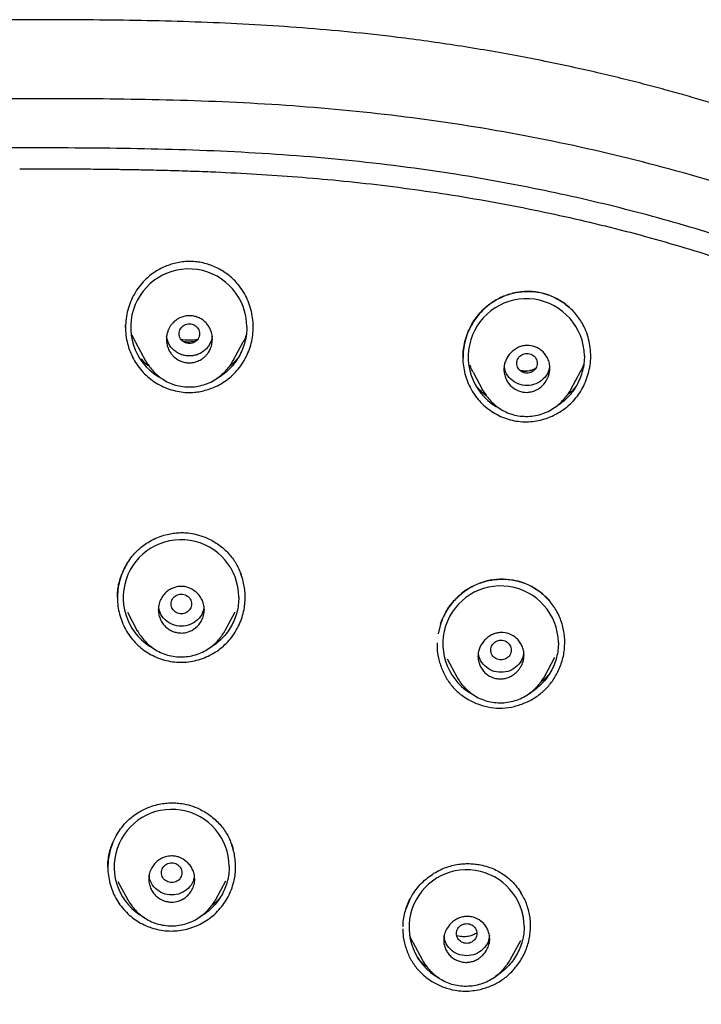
# Model space of a CAD drawing. Header units: millimetres. Extents: x 8 to 1894, y 12 to 2738.
# Tile 93 of 156: x 697 to 724, y 1883 to 1921. Entities that reach past the tile are written whole.
import ezdxf

# ---------------------------------------------------------------- set-up
doc = ezdxf.new("R2010")
doc.units = ezdxf.units.MM

msp = doc.modelspace()

# ---------------------------------------------------------------- linework, layer by layer
at = {"color": 7, "linetype": 'Continuous', "lineweight": 30}
for p, q in [((701.246, 1909.077), (701.242, 1909.174)), ((701.247, 1909.176), (701.25, 1909.083)), ((701.641, 1908.503), (702.027, 1907.78)), ((705.463, 1907.789), (705.851, 1908.518)), ((714.844, 1907.334), (715.226, 1906.618)), ((718.664, 1906.649), (719.056, 1907.386)), ((715.23, 1906.62), (715.226, 1906.628)), ((700.931, 1898.519), (700.931, 1898.654)), ((701.325, 1897.942), (701.709, 1897.221)), ((705.15, 1897.233), (705.539, 1897.961)), ((713.567, 1897.481), (713.477, 1897.107)), ((713.827, 1896.128), (714.207, 1895.415)), ((717.651, 1895.452), (718.044, 1896.19)), ((700.557, 1887.975), (700.561, 1888.185)), ((700.948, 1887.424), (701.332, 1886.704)), ((704.778, 1886.718), (705.166, 1887.446)), ((712.352, 1886.685), (712.217, 1886.335)), ((712.483, 1885.049), (712.863, 1884.337)), ((716.312, 1884.377), (716.706, 1885.117)), ((712.746, 1884.347), (712.681, 1884.419))]:
    msp.add_line(p, q, dxfattribs=at)
for centre, radius, start, end in [((703.721, 1909.094), 2.273, 0.3391, 243.4968), ((716.926, 1907.929), 2.273, 1.1175, 243.9598), ((703.745, 1910.57), 1.975, 260.3126, 279.7278), ((716.949, 1909.364), 1.975, 261.6052, 274.5151), ((703.418, 1898.519), 2.262, 0.3811, 242.3916), ((715.922, 1896.711), 2.262, 1.2729, 242.7834), ((703.054, 1887.988), 2.251, 0.3752, 241.6722), ((714.59, 1885.623), 2.253, 1.2597, 241.6579)]:
    msp.add_arc(centre, radius, start, end, dxfattribs=at)
for points, knots in [([(740.711, 1908.856), (740.664, 1908.903), (740.578, 1908.988), (740.461, 1909.103), (740.364, 1909.197), (740.278, 1909.279), (740.193, 1909.36), (740.064, 1909.48), (739.888, 1909.643), (739.645, 1909.862), (739.37, 1910.103), (739.059, 1910.368), (738.682, 1910.678), (738.23, 1911.035), (737.695, 1911.439), (737.112, 1911.859), (736.504, 1912.274), (735.875, 1912.684), (735.227, 1913.086), (734.537, 1913.494), (733.809, 1913.902), (733.064, 1914.3), (732.325, 1914.674), (731.614, 1915.018), (730.932, 1915.334), (730.279, 1915.624), (729.657, 1915.889), (729.072, 1916.13), (728.525, 1916.347), (728.018, 1916.543), (727.552, 1916.717), (727.127, 1916.873), (726.74, 1917.01), (726.31, 1917.16), (725.81, 1917.33), (725.208, 1917.528), (724.559, 1917.733), (723.86, 1917.946), (723.117, 1918.162), (722.33, 1918.382), (721.5, 1918.603), (720.621, 1918.825), (719.686, 1919.048), (718.695, 1919.27), (717.647, 1919.49), (716.548, 1919.704), (715.407, 1919.909), (714.24, 1920.099), (713.062, 1920.271), (711.659, 1920.455), (710.029, 1920.636), (708.17, 1920.798), (706.307, 1920.922), (704.439, 1921.01), (702.568, 1921.067), (700.695, 1921.099), (698.82, 1921.112), (696.997, 1921.114), (695.228, 1921.111), (693.511, 1921.098), (691.793, 1921.07), (690.076, 1921.02), (688.378, 1920.946), (686.706, 1920.845), (685.065, 1920.717), (683.444, 1920.557), (681.835, 1920.366), (680.237, 1920.142), (678.653, 1919.885), (677.093, 1919.598), (675.558, 1919.282), (674.05, 1918.939), (672.567, 1918.568), (671.238, 1918.205), (670.067, 1917.861), (669.059, 1917.546), (668.093, 1917.227), (667.171, 1916.905), (666.292, 1916.581), (665.541, 1916.29), (664.91, 1916.035), (664.389, 1915.818), (663.888, 1915.602), (663.406, 1915.388), (662.938, 1915.175), (662.471, 1914.955), (661.97, 1914.713), (661.426, 1914.44), (660.836, 1914.133), (660.218, 1913.799), (659.576, 1913.435), (658.909, 1913.039), (658.221, 1912.609), (657.513, 1912.143), (656.874, 1911.697), (656.322, 1911.291), (655.871, 1910.946), (655.457, 1910.617), (655.079, 1910.304), (654.771, 1910.04), (654.525, 1909.822), (654.332, 1909.649), (654.147, 1909.478), (653.954, 1909.297), (653.738, 1909.089), (653.585, 1908.938), (653.503, 1908.857)], [0, 0, 0, 0, 0.002176, 0.003954, 0.005337, 0.00658, 0.007851, 0.009151, 0.012326, 0.015658, 0.019829, 0.024252, 0.028962, 0.03572, 0.042994, 0.050783, 0.059085, 0.066931, 0.075186, 0.083851, 0.092924, 0.10227, 0.111246, 0.119772, 0.127847, 0.135605, 0.142896, 0.14972, 0.156077, 0.161967, 0.167296, 0.172176, 0.176605, 0.180584, 0.18688, 0.1937, 0.201044, 0.208912, 0.217303, 0.226054, 0.235312, 0.245074, 0.255341, 0.266339, 0.277864, 0.289915, 0.30249, 0.315284, 0.328087, 0.3409, 0.360938, 0.380995, 0.401072, 0.421169, 0.441288, 0.461424, 0.481585, 0.501766, 0.520198, 0.538651, 0.557127, 0.575629, 0.594045, 0.611937, 0.629638, 0.647146, 0.664459, 0.681924, 0.699188, 0.716252, 0.733115, 0.74977, 0.766225, 0.782479, 0.794285, 0.805669, 0.816626, 0.827157, 0.837262, 0.84694, 0.853218, 0.859303, 0.865194, 0.870891, 0.876396, 0.881851, 0.88761, 0.894402, 0.901591, 0.909179, 0.917164, 0.925547, 0.934329, 0.943511, 0.953081, 0.959651, 0.965808, 0.97155, 0.976874, 0.981785, 0.984778, 0.987593, 0.990231, 0.992987, 0.996243, 1, 1, 1, 1]), ([(746.132, 1815.757), (746.593, 1816.986), (747.512, 1819.43), (748.495, 1823.2), (749.27, 1826.981), (749.853, 1830.774), (750.34, 1834.96), (750.695, 1839.539), (750.905, 1844.504), (751, 1850.051), (750.99, 1856.181), (750.978, 1862.911), (750.875, 1869.659), (750.555, 1876.437), (750.011, 1882.093), (749.341, 1886.616), (748.676, 1890.014), (747.796, 1893.398), (746.641, 1896.743), (745.224, 1899.819), (743.546, 1902.583), (741.653, 1904.998), (739.443, 1907.143), (737.004, 1908.998), (734.422, 1910.596), (731.301, 1912.198), (727.614, 1913.72), (723.365, 1915.089), (719.049, 1916.171), (714.683, 1916.999), (710.282, 1917.567), (705.871, 1917.891), (701.478, 1918.018), (697.107, 1918.029), (692.736, 1918.017), (688.344, 1917.889), (683.933, 1917.567), (679.531, 1917), (675.166, 1916.172), (670.85, 1915.09), (666.6, 1913.72), (662.914, 1912.199), (659.793, 1910.597), (657.21, 1908.999), (654.772, 1907.144), (652.562, 1904.999), (650.668, 1902.583), (648.991, 1899.82), (647.573, 1896.743), (646.418, 1893.398), (645.539, 1890.015), (644.873, 1886.617), (644.203, 1882.094), (643.659, 1876.438), (643.34, 1869.66), (643.237, 1862.911), (643.225, 1856.181), (643.214, 1849.6), (643.338, 1843.147), (643.685, 1836.823), (644.263, 1831.363), (644.982, 1826.779), (645.752, 1823.066), (646.726, 1819.364), (647.629, 1816.964), (648.083, 1815.757)], [0, 0, 0, 0, 0.01422, 0.028301, 0.042283, 0.056188, 0.070046, 0.088148, 0.106186, 0.124159, 0.148558, 0.172923, 0.197399, 0.221993, 0.24671, 0.259145, 0.27167, 0.284302, 0.297067, 0.309991, 0.320883, 0.3319, 0.342924, 0.353811, 0.364567, 0.375221, 0.391058, 0.40678, 0.422432, 0.438055, 0.453668, 0.469227, 0.484683, 0.500001, 0.515318, 0.530774, 0.546334, 0.561944, 0.577571, 0.59322, 0.608942, 0.624779, 0.635434, 0.646191, 0.657076, 0.668103, 0.679114, 0.690014, 0.702933, 0.7157, 0.728331, 0.740856, 0.753291, 0.778008, 0.802602, 0.827078, 0.851444, 0.875842, 0.898728, 0.921719, 0.944802, 0.958463, 0.9722, 0.986034, 1, 1, 1, 1]), ([(744.739, 1815.879), (745.115, 1816.867), (745.867, 1818.84), (746.729, 1821.881), (747.443, 1824.951), (748.014, 1828.045), (748.474, 1831.154), (748.907, 1834.867), (749.256, 1839.185), (749.479, 1844.107), (749.58, 1849.251), (749.585, 1854.616), (749.57, 1860.206), (749.512, 1865.798), (749.34, 1871.395), (748.985, 1876.991), (748.481, 1881.644), (747.916, 1885.349), (747.389, 1888.116), (746.731, 1890.86), (745.916, 1893.569), (744.909, 1896.22), (743.78, 1898.572), (742.562, 1900.615), (741.314, 1902.363), (739.899, 1903.989), (738.155, 1905.637), (736.053, 1907.245), (733.602, 1908.777), (730.864, 1910.199), (727.851, 1911.495), (724.575, 1912.652), (721.236, 1913.618), (717.85, 1914.414), (714.145, 1915.105), (710.119, 1915.633), (705.784, 1915.961), (701.445, 1916.093), (697.108, 1916.106), (692.771, 1916.091), (688.43, 1915.958), (684.095, 1915.634), (680.069, 1915.105), (676.364, 1914.415), (672.979, 1913.618), (669.64, 1912.651), (666.364, 1911.494), (663.349, 1910.2), (660.612, 1908.777), (658.162, 1907.245), (656.061, 1905.636), (654.316, 1903.989), (652.903, 1902.362), (651.652, 1900.616), (650.437, 1898.572), (649.307, 1896.22), (648.299, 1893.569), (647.485, 1890.86), (646.827, 1888.116), (646.299, 1885.35), (645.734, 1881.644), (645.231, 1876.992), (644.876, 1871.395), (644.703, 1865.798), (644.645, 1860.206), (644.63, 1854.617), (644.636, 1849.326), (644.73, 1844.331), (644.934, 1839.633), (645.293, 1834.941), (645.773, 1830.841), (646.323, 1827.337), (646.885, 1824.423), (647.579, 1821.533), (648.408, 1818.67), (649.119, 1816.81), (649.475, 1815.879)], [0, 0, 0, 0, 0.011709, 0.0234, 0.035079, 0.046745, 0.058401, 0.070053, 0.08835, 0.106637, 0.124908, 0.145647, 0.166375, 0.187119, 0.207887, 0.228673, 0.249479, 0.259892, 0.270315, 0.28075, 0.291198, 0.301658, 0.31213, 0.319994, 0.327864, 0.335737, 0.343609, 0.354092, 0.364563, 0.37502, 0.38755, 0.400066, 0.41258, 0.425091, 0.437599, 0.45323, 0.468841, 0.484431, 0.499999, 0.515569, 0.531166, 0.546782, 0.562408, 0.574915, 0.587424, 0.599934, 0.612454, 0.624987, 0.635443, 0.645912, 0.656393, 0.664263, 0.672136, 0.680006, 0.687871, 0.698343, 0.708803, 0.71925, 0.729685, 0.740108, 0.750521, 0.771326, 0.792113, 0.81288, 0.833624, 0.854353, 0.875091, 0.892532, 0.909986, 0.927451, 0.944927, 0.955919, 0.966921, 0.977933, 0.988958, 1, 1, 1, 1]), ([(697.107, 1915.286), (697.335, 1915.286), (697.774, 1915.286), (698.404, 1915.285), (698.98, 1915.282), (699.503, 1915.279), (699.971, 1915.275), (700.361, 1915.271), (700.68, 1915.267), (700.939, 1915.264), (701.183, 1915.26), (701.422, 1915.256), (701.662, 1915.252), (702.116, 1915.243), (702.789, 1915.228), (703.679, 1915.202), (704.81, 1915.16), (706.175, 1915.094), (707.772, 1914.988), (709.405, 1914.849), (711.072, 1914.671), (712.773, 1914.451), (714.467, 1914.192), (716.154, 1913.894), (717.804, 1913.562), (719.415, 1913.199), (720.987, 1912.806), (722.548, 1912.375), (724.099, 1911.906), (725.637, 1911.395), (727.079, 1910.87), (728.423, 1910.336), (729.67, 1909.799), (730.899, 1909.225), (732.022, 1908.658), (733.041, 1908.103), (733.958, 1907.568), (734.858, 1907.004), (735.742, 1906.407), (736.608, 1905.775), (737.454, 1905.105), (738.271, 1904.401), (739.052, 1903.661), (739.79, 1902.893), (740.488, 1902.098), (741.144, 1901.28), (741.764, 1900.434), (742.35, 1899.558), (742.902, 1898.651), (743.42, 1897.717), (743.901, 1896.766), (744.347, 1895.801), (744.758, 1894.829), (745.135, 1893.851), (745.482, 1892.87), (745.803, 1891.879), (746.143, 1890.729), (746.413, 1889.739), (746.567, 1889.079), (746.606, 1888.91)], [0, 0, 0, 0, 0.01105, 0.021227, 0.030531, 0.038963, 0.046522, 0.053211, 0.057855, 0.061963, 0.065792, 0.069649, 0.073533, 0.077446, 0.091647, 0.106113, 0.120593, 0.146443, 0.172292, 0.198141, 0.225835, 0.253527, 0.281218, 0.308908, 0.336598, 0.362819, 0.389036, 0.415239, 0.441469, 0.467738, 0.494009, 0.516072, 0.538122, 0.560147, 0.582173, 0.599482, 0.61679, 0.634093, 0.651394, 0.669018, 0.68667, 0.704361, 0.722003, 0.739606, 0.756885, 0.774162, 0.791444, 0.808748, 0.826402, 0.844102, 0.861751, 0.879361, 0.896963, 0.914249, 0.931541, 0.948841, 0.966149, 0.991346, 1, 1, 1, 1]), ([(706.234, 1908.864), (706.24, 1908.976), (706.252, 1909.201), (706.214, 1909.539), (706.136, 1909.869), (706.017, 1910.187), (705.859, 1910.486), (705.679, 1910.738), (705.489, 1910.945), (705.3, 1911.112), (705.094, 1911.26), (704.874, 1911.388), (704.643, 1911.493), (704.403, 1911.574), (704.156, 1911.631), (703.906, 1911.661), (703.654, 1911.663), (703.403, 1911.638), (703.155, 1911.588), (702.913, 1911.513), (702.68, 1911.414), (702.457, 1911.293), (702.249, 1911.151), (702.034, 1910.969), (701.825, 1910.741), (701.63, 1910.464), (701.471, 1910.163), (701.353, 1909.844), (701.271, 1909.514), (701.255, 1909.288), (701.247, 1909.176)], [0, 0, 0, 0, 0.041683, 0.083498, 0.125374, 0.167206, 0.208893, 0.250385, 0.281498, 0.312716, 0.344015, 0.375349, 0.406667, 0.437917, 0.469068, 0.500113, 0.531133, 0.562218, 0.593375, 0.624585, 0.655813, 0.68702, 0.718175, 0.749265, 0.790791, 0.832559, 0.874489, 0.916454, 0.958321, 1, 1, 1, 1]), ([(714.504, 1908.444), (714.531, 1908.552), (714.586, 1908.766), (714.716, 1909.065), (714.871, 1909.337), (715.051, 1909.58), (715.248, 1909.792), (715.459, 1909.974), (715.68, 1910.125), (715.905, 1910.246), (716.131, 1910.34), (716.354, 1910.409), (716.57, 1910.456), (716.811, 1910.487), (717.069, 1910.494), (717.341, 1910.47), (717.593, 1910.418), (717.855, 1910.334), (718.124, 1910.21), (718.387, 1910.049), (718.539, 1909.92), (718.612, 1909.859)], [0, 0, 0, 0, 0.063798, 0.125409, 0.184819, 0.241992, 0.296918, 0.349626, 0.400191, 0.448643, 0.494974, 0.539182, 0.581258, 0.621195, 0.677084, 0.72823, 0.776388, 0.82368, 0.885222, 0.945121, 1, 1, 1, 1]), ([(719.325, 1907.188), (719.356, 1907.298), (719.416, 1907.518), (719.45, 1907.859), (719.442, 1908.201), (719.39, 1908.539), (719.295, 1908.866), (719.169, 1909.153), (719.024, 1909.396), (718.87, 1909.6), (718.697, 1909.787), (718.505, 1909.955), (718.298, 1910.103), (718.077, 1910.23), (717.843, 1910.334), (717.6, 1910.413), (717.351, 1910.464), (717.097, 1910.489), (716.842, 1910.486), (716.588, 1910.457), (716.339, 1910.403), (716.096, 1910.325), (715.862, 1910.222), (715.639, 1910.097), (715.431, 1909.948), (715.239, 1909.779), (715.065, 1909.591), (714.892, 1909.363), (714.732, 1909.093), (714.592, 1908.778), (714.535, 1908.556), (714.507, 1908.445)], [0, 0, 0, 0, 0.041793, 0.083549, 0.125301, 0.16704, 0.208747, 0.250432, 0.281666, 0.312854, 0.344032, 0.375216, 0.406405, 0.437598, 0.468797, 0.500023, 0.531213, 0.56234, 0.593463, 0.624604, 0.655769, 0.686949, 0.718135, 0.749327, 0.780517, 0.811728, 0.842995, 0.874323, 0.916162, 0.958061, 1, 1, 1, 1]), ([(704.645, 1908.622), (704.644, 1908.583), (704.641, 1908.507), (704.62, 1908.4), (704.591, 1908.303), (704.545, 1908.192), (704.479, 1908.08), (704.405, 1907.992), (704.351, 1907.939), (704.315, 1907.907), (704.278, 1907.878), (704.203, 1907.825), (704.084, 1907.761), (703.916, 1907.709), (703.744, 1907.691), (703.572, 1907.708), (703.403, 1907.76), (703.242, 1907.845), (703.13, 1907.939), (703.058, 1908.02), (703.013, 1908.078), (702.97, 1908.145), (702.915, 1908.251), (702.873, 1908.373), (702.85, 1908.507), (702.843, 1908.61), (702.848, 1908.703), (702.859, 1908.78), (702.875, 1908.851), (702.893, 1908.912), (702.915, 1908.97), (702.939, 1909.024), (702.967, 1909.079), (702.998, 1909.13), (703.032, 1909.179), (703.067, 1909.223), (703.114, 1909.275), (703.173, 1909.33), (703.271, 1909.404), (703.404, 1909.476), (703.573, 1909.528), (703.745, 1909.547), (703.918, 1909.529), (704.087, 1909.478), (704.248, 1909.392), (704.361, 1909.298), (704.434, 1909.216), (704.48, 1909.156), (704.523, 1909.087), (704.577, 1908.982), (704.618, 1908.861), (704.642, 1908.729), (704.644, 1908.658), (704.645, 1908.622)], [0, 0, 0, 0, 0.020527, 0.039691, 0.057374, 0.073662, 0.102301, 0.125316, 0.133722, 0.142083, 0.150364, 0.158531, 0.190277, 0.220879, 0.25028, 0.280186, 0.311026, 0.342585, 0.37518, 0.386825, 0.399628, 0.413655, 0.428737, 0.462233, 0.48071, 0.500207, 0.515971, 0.529626, 0.54108, 0.554274, 0.562735, 0.573953, 0.584832, 0.595357, 0.605586, 0.61555, 0.625261, 0.641839, 0.658039, 0.68982, 0.720434, 0.750202, 0.780058, 0.810892, 0.842599, 0.875076, 0.887283, 0.900503, 0.91462, 0.929685, 0.962915, 0.980911, 1, 1, 1, 1]), ([(701.247, 1909.176), (701.247, 1909.068), (701.248, 1908.853), (701.3, 1908.532), (701.39, 1908.219), (701.517, 1907.918), (701.68, 1907.637), (701.877, 1907.38), (702.105, 1907.151), (702.363, 1906.954), (702.646, 1906.79), (702.947, 1906.663), (703.261, 1906.578), (703.554, 1906.539), (703.823, 1906.535), (704.064, 1906.556), (704.305, 1906.603), (704.567, 1906.68), (704.843, 1906.796), (705.125, 1906.96), (705.381, 1907.159), (705.609, 1907.388), (705.807, 1907.647), (705.971, 1907.93), (706.099, 1908.23), (706.192, 1908.543), (706.22, 1908.757), (706.234, 1908.864)], [0, 0, 0, 0, 0.041446, 0.082846, 0.124855, 0.167005, 0.208416, 0.249783, 0.291355, 0.332769, 0.374737, 0.416863, 0.458288, 0.499717, 0.53067, 0.561635, 0.592917, 0.624808, 0.666739, 0.70819, 0.749841, 0.791268, 0.83271, 0.874857, 0.916949, 0.958441, 1, 1, 1, 1]), ([(703.345, 1908.834), (703.348, 1908.8), (703.354, 1908.733), (703.396, 1908.639), (703.459, 1908.557), (703.544, 1908.496), (703.641, 1908.457), (703.746, 1908.443), (703.85, 1908.457), (703.948, 1908.496), (704.032, 1908.558), (704.096, 1908.639), (704.136, 1908.733), (704.15, 1908.834), (704.136, 1908.935), (704.095, 1909.03), (704.031, 1909.111), (703.947, 1909.172), (703.85, 1909.211), (703.745, 1909.225), (703.64, 1909.211), (703.543, 1909.172), (703.459, 1909.11), (703.395, 1909.029), (703.354, 1908.935), (703.348, 1908.867), (703.345, 1908.834)], [0, 0, 0, 0, 0.041659, 0.083341, 0.125, 0.166659, 0.208341, 0.25, 0.291659, 0.333341, 0.375, 0.416659, 0.458341, 0.5, 0.541659, 0.583341, 0.625, 0.666659, 0.708341, 0.75, 0.791659, 0.833341, 0.875, 0.916659, 0.958341, 1, 1, 1, 1]), ([(705.994, 1909.108), (705.991, 1909.009), (705.983, 1908.811), (705.924, 1908.517), (705.83, 1908.231), (705.702, 1907.96), (705.54, 1907.709), (705.349, 1907.481), (705.128, 1907.283), (704.947, 1907.149), (704.835, 1907.094), (704.812, 1907.082)], [0, 0, 0, 0, 0.120796, 0.241522, 0.364215, 0.486449, 0.606814, 0.727357, 0.847986, 0.968341, 1, 1, 1, 1]), ([(701.644, 1908.505), (701.61, 1908.566), (701.561, 1908.653), (701.53, 1908.746), (701.52, 1908.774)], [0, 0, 0, 0, 0.708719, 1, 1, 1, 1]), ([(704.636, 1908.746), (704.634, 1908.719), (704.628, 1908.635), (704.581, 1908.5), (704.499, 1908.348), (704.386, 1908.216), (704.249, 1908.107), (704.093, 1908.026), (703.923, 1907.976), (703.746, 1907.959), (703.569, 1907.975), (703.399, 1908.026), (703.243, 1908.106), (703.106, 1908.215), (702.992, 1908.347), (702.91, 1908.499), (702.863, 1908.632), (702.857, 1908.715), (702.855, 1908.74)], [0, 0, 0, 0, 0.03191, 0.09874, 0.165847, 0.232779, 0.299779, 0.366784, 0.433754, 0.500731, 0.567799, 0.634639, 0.701831, 0.768586, 0.835762, 0.902548, 0.969875, 1, 1, 1, 1]), ([(705.969, 1908.779), (705.939, 1908.699), (705.905, 1908.609), (705.855, 1908.527), (705.85, 1908.519)], [0, 0, 0, 0, 0.898632, 1, 1, 1, 1]), ([(704.032, 1908.565), (704.026, 1908.563), (703.991, 1908.547), (703.919, 1908.53), (703.818, 1908.512), (703.709, 1908.506), (703.602, 1908.511), (703.534, 1908.525), (703.503, 1908.531)], [0, 0, 0, 0, 0.036429, 0.215811, 0.40615, 0.60815, 0.822511, 1, 1, 1, 1]), ([(714.507, 1908.445), (714.486, 1908.339), (714.453, 1908.163), (714.451, 1907.985), (714.45, 1907.915)], [0, 0, 0, 0, 0.607477, 1, 1, 1, 1]), ([(714.451, 1907.87), (714.452, 1907.966), (714.454, 1908.159), (714.487, 1908.349), (714.504, 1908.444)], [0, 0, 0, 0, 0.498533, 1, 1, 1, 1]), ([(717.849, 1907.474), (717.84, 1907.381), (717.823, 1907.211), (717.696, 1906.958), (717.551, 1906.793), (717.402, 1906.682), (717.282, 1906.615), (717.127, 1906.56), (716.9, 1906.53), (716.613, 1906.583), (716.364, 1906.737), (716.209, 1906.917), (716.119, 1907.078), (716.062, 1907.258), (716.042, 1907.444), (716.062, 1907.627), (716.136, 1907.852), (716.306, 1908.107), (716.553, 1908.287), (716.778, 1908.363), (716.994, 1908.39), (717.268, 1908.343), (717.514, 1908.199), (717.674, 1908.024), (717.77, 1907.861), (717.836, 1907.675), (717.845, 1907.542), (717.849, 1907.474)], [0, 0, 0, 0, 0.049059, 0.089776, 0.146866, 0.163313, 0.188007, 0.21912, 0.24971, 0.308435, 0.369503, 0.401036, 0.433446, 0.466606, 0.500407, 0.531782, 0.562869, 0.624964, 0.690182, 0.720499, 0.749474, 0.804612, 0.864455, 0.896401, 0.929557, 0.96417, 1, 1, 1, 1]), ([(716.549, 1907.679), (716.552, 1907.645), (716.558, 1907.578), (716.6, 1907.484), (716.663, 1907.403), (716.747, 1907.341), (716.845, 1907.302), (716.949, 1907.288), (717.054, 1907.302), (717.152, 1907.341), (717.236, 1907.403), (717.299, 1907.484), (717.34, 1907.579), (717.354, 1907.68), (717.339, 1907.781), (717.299, 1907.875), (717.235, 1907.956), (717.151, 1908.018), (717.053, 1908.057), (716.949, 1908.07), (716.844, 1908.056), (716.747, 1908.017), (716.663, 1907.956), (716.599, 1907.874), (716.557, 1907.78), (716.552, 1907.713), (716.549, 1907.679)], [0, 0, 0, 0, 0.041659, 0.083341, 0.125, 0.166659, 0.208341, 0.25, 0.291659, 0.333341, 0.375, 0.416659, 0.458341, 0.5, 0.541659, 0.583341, 0.625, 0.666659, 0.708341, 0.75, 0.791659, 0.833341, 0.875, 0.916659, 0.958341, 1, 1, 1, 1]), ([(719.198, 1907.973), (719.195, 1907.875), (719.187, 1907.677), (719.128, 1907.384), (719.034, 1907.099), (718.906, 1906.828), (718.745, 1906.577), (718.554, 1906.349), (718.334, 1906.15), (718.156, 1906.017), (718.048, 1905.961), (718.028, 1905.951)], [0, 0, 0, 0, 0.121105, 0.242253, 0.36556, 0.488194, 0.609021, 0.730033, 0.851281, 0.972134, 1, 1, 1, 1]), ([(701.859, 1907.849), (701.862, 1907.846), (701.937, 1907.754), (702.041, 1907.66), (702.151, 1907.583), (702.167, 1907.572)], [0, 0, 0, 0, 0.0280482, 0.8591902, 1, 1, 1, 1]), ([(702.025, 1907.786), (702.035, 1907.768), (702.057, 1907.729), (702.102, 1907.661), (702.157, 1907.584), (702.248, 1907.463), (702.384, 1907.309), (702.579, 1907.137), (702.805, 1906.986), (703.062, 1906.866), (703.345, 1906.785), (703.643, 1906.748), (703.944, 1906.757), (704.24, 1906.81), (704.522, 1906.908), (704.781, 1907.05), (705.008, 1907.222), (705.198, 1907.41), (705.351, 1907.6), (705.428, 1907.731), (705.464, 1907.794)], [0, 0, 0, 0, 0.017002, 0.036493, 0.059013, 0.08497, 0.143437, 0.204933, 0.269122, 0.335842, 0.405735, 0.476906, 0.548077, 0.618885, 0.689091, 0.758839, 0.827497, 0.890765, 0.948196, 1, 1, 1, 1]), ([(705.332, 1907.586), (705.417, 1907.654), (705.529, 1907.744), (705.621, 1907.854), (705.643, 1907.88)], [0, 0, 0, 0, 0.76014, 1, 1, 1, 1]), ([(714.449, 1907.892), (714.448, 1907.864), (714.442, 1907.732), (714.471, 1907.496), (714.539, 1907.187), (714.652, 1906.884), (714.8, 1906.595), (714.981, 1906.327), (715.194, 1906.089), (715.437, 1905.881), (715.705, 1905.706), (715.992, 1905.566), (716.296, 1905.465), (716.61, 1905.403), (716.93, 1905.384), (717.248, 1905.409), (717.561, 1905.473), (717.865, 1905.578), (718.154, 1905.72), (718.424, 1905.895), (718.668, 1906.1), (718.881, 1906.332), (719.063, 1906.591), (719.215, 1906.877), (719.288, 1907.083), (719.325, 1907.188)], [0, 0, 0, 0, 0.011803, 0.055736, 0.099867, 0.144933, 0.191655, 0.236683, 0.281233, 0.326121, 0.371331, 0.415988, 0.460838, 0.506027, 0.550661, 0.5955, 0.640363, 0.685098, 0.730357, 0.775811, 0.820122, 0.863979, 0.908104, 0.953217, 1, 1, 1, 1]), ([(714.847, 1907.336), (714.812, 1907.398), (714.763, 1907.487), (714.731, 1907.583), (714.721, 1907.612)], [0, 0, 0, 0, 0.696023, 1, 1, 1, 1]), ([(717.834, 1907.606), (717.824, 1907.517), (717.801, 1907.314), (717.598, 1907.051), (717.306, 1906.851), (716.95, 1906.79), (716.594, 1906.85), (716.301, 1907.05), (716.099, 1907.311), (716.076, 1907.511), (716.065, 1907.597)], [0, 0, 0, 0, 0.103333, 0.235892, 0.368723, 0.501331, 0.634215, 0.76669, 0.8998, 1, 1, 1, 1]), ([(719.172, 1907.64), (719.14, 1907.556), (719.106, 1907.468), (719.058, 1907.389), (719.056, 1907.386)], [0, 0, 0, 0, 0.96162, 1, 1, 1, 1]), ([(717.285, 1907.473), (717.248, 1907.455), (717.172, 1907.418), (717.051, 1907.382), (716.931, 1907.362), (716.821, 1907.358), (716.752, 1907.364), (716.719, 1907.367)], [0, 0, 0, 0, 0.21045, 0.435398, 0.642645, 0.831142, 1, 1, 1, 1]), ([(715.048, 1906.7), (715.074, 1906.671), (715.157, 1906.578), (715.266, 1906.479), (715.353, 1906.418), (715.37, 1906.406)], [0, 0, 0, 0, 0.267541, 0.857689, 1, 1, 1, 1]), ([(715.223, 1906.626), (715.233, 1906.608), (715.255, 1906.57), (715.299, 1906.503), (715.354, 1906.425), (715.444, 1906.306), (715.58, 1906.152), (715.775, 1905.981), (716, 1905.832), (716.257, 1905.712), (716.539, 1905.633), (716.836, 1905.598), (717.136, 1905.607), (717.431, 1905.661), (717.711, 1905.759), (717.971, 1905.899), (718.199, 1906.071), (718.391, 1906.26), (718.548, 1906.453), (718.627, 1906.589), (718.665, 1906.653)], [0, 0, 0, 0, 0.016668, 0.035849, 0.058105, 0.083855, 0.142158, 0.20353, 0.267599, 0.334183, 0.403836, 0.474717, 0.545558, 0.616062, 0.686051, 0.755566, 0.82404, 0.887738, 0.946314, 1, 1, 1, 1]), ([(718.547, 1906.463), (718.624, 1906.525), (718.732, 1906.611), (718.821, 1906.717), (718.846, 1906.747)], [0, 0, 0, 0, 0.713568, 1, 1, 1, 1]), ([(700.931, 1898.654), (700.938, 1898.736), (700.952, 1898.898), (701.002, 1899.133), (701.082, 1899.392), (701.2, 1899.667), (701.362, 1899.946), (701.547, 1900.19), (701.748, 1900.399), (701.96, 1900.572), (702.198, 1900.727), (702.459, 1900.857), (702.735, 1900.956), (702.994, 1901.018), (703.232, 1901.051), (703.459, 1901.061), (703.721, 1901.048), (704.025, 1900.995), (704.325, 1900.897), (704.583, 1900.779), (704.798, 1900.653), (705.004, 1900.505), (705.193, 1900.337), (705.361, 1900.154), (705.501, 1899.963), (705.615, 1899.77), (705.706, 1899.584), (705.752, 1899.462), (705.773, 1899.406)], [0, 0, 0, 0, 0.03589, 0.070896, 0.10498, 0.154243, 0.20115, 0.245586, 0.287514, 0.327076, 0.364531, 0.411099, 0.453701, 0.49224, 0.526676, 0.558535, 0.590937, 0.640882, 0.692617, 0.728086, 0.764273, 0.801127, 0.838526, 0.874797, 0.909298, 0.942175, 0.973437, 1, 1, 1, 1]), ([(701.3, 1899.826), (701.264, 1899.765), (701.172, 1899.604), (701.061, 1899.326), (700.969, 1898.997), (700.946, 1898.771), (700.935, 1898.658)], [0, 0, 0, 0, 0.172875, 0.449377, 0.725311, 1, 1, 1, 1]), ([(705.899, 1898.137), (705.91, 1898.221), (705.931, 1898.389), (705.93, 1898.644), (705.905, 1898.897), (705.854, 1899.168), (705.791, 1899.348), (705.757, 1899.447)], [0, 0, 0, 0, 0.190201, 0.380972, 0.572253, 0.763835, 1, 1, 1, 1]), ([(713.563, 1897.478), (713.604, 1897.585), (713.684, 1897.797), (713.852, 1898.086), (714.045, 1898.343), (714.259, 1898.566), (714.487, 1898.755), (714.725, 1898.91), (714.968, 1899.033), (715.212, 1899.124), (715.452, 1899.187), (715.685, 1899.224), (715.908, 1899.24), (716.151, 1899.237), (716.408, 1899.207), (716.676, 1899.145), (716.923, 1899.058), (717.156, 1898.945), (717.375, 1898.808), (717.576, 1898.649), (717.743, 1898.493), (717.833, 1898.383), (717.869, 1898.338)], [0, 0, 0, 0, 0.064338, 0.126282, 0.185894, 0.243192, 0.298196, 0.350954, 0.40154, 0.449855, 0.495907, 0.539729, 0.581336, 0.620737, 0.67571, 0.725828, 0.774198, 0.822616, 0.870948, 0.919262, 0.967601, 1, 1, 1, 1]), ([(718.161, 1895.618), (718.229, 1895.777), (718.364, 1896.095), (718.441, 1896.609), (718.423, 1897.125), (718.299, 1897.626), (718.073, 1898.09), (717.756, 1898.496), (717.363, 1898.83), (716.908, 1899.076), (716.41, 1899.218), (715.893, 1899.253), (715.38, 1899.184), (714.891, 1899.012), (714.448, 1898.74), (714.069, 1898.385), (713.76, 1897.964), (713.631, 1897.642), (713.567, 1897.481)], [0, 0, 0, 0, 0.062804, 0.1253462, 0.187783, 0.2502675, 0.3127211, 0.3750647, 0.4374371, 0.5000088, 0.5625429, 0.6248559, 0.6871472, 0.7495271, 0.8119548, 0.8744516, 0.9371173, 1, 1, 1, 1]), ([(704.331, 1898.05), (704.325, 1897.974), (704.314, 1897.825), (704.233, 1897.623), (704.123, 1897.456), (703.988, 1897.327), (703.844, 1897.235), (703.661, 1897.158), (703.472, 1897.126), (703.285, 1897.142), (703.137, 1897.179), (702.988, 1897.245), (702.845, 1897.344), (702.718, 1897.476), (702.616, 1897.64), (702.547, 1897.833), (702.526, 1898.011), (702.536, 1898.16), (702.566, 1898.307), (702.631, 1898.473), (702.744, 1898.641), (702.88, 1898.769), (703.024, 1898.86), (703.205, 1898.934), (703.391, 1898.965), (703.575, 1898.95), (703.777, 1898.894), (703.971, 1898.777), (704.134, 1898.608), (704.239, 1898.447), (704.315, 1898.258), (704.325, 1898.121), (704.331, 1898.05)], [0, 0, 0, 0, 0.040657, 0.078428, 0.113673, 0.146262, 0.176226, 0.20371, 0.250633, 0.27569, 0.302481, 0.331085, 0.361514, 0.393594, 0.427681, 0.463516, 0.501142, 0.522096, 0.542312, 0.580591, 0.615943, 0.64866, 0.67848, 0.705631, 0.751471, 0.776388, 0.803184, 0.861504, 0.893397, 0.927171, 0.962758, 1, 1, 1, 1]), ([(700.935, 1898.658), (700.933, 1898.552), (700.928, 1898.341), (700.972, 1898.025), (701.053, 1897.716), (701.17, 1897.418), (701.323, 1897.138), (701.51, 1896.881), (701.728, 1896.65), (701.976, 1896.449), (702.248, 1896.28), (702.539, 1896.146), (702.845, 1896.051), (703.158, 1895.996), (703.476, 1895.983), (703.795, 1896.012), (704.108, 1896.083), (704.41, 1896.192), (704.695, 1896.337), (704.959, 1896.517), (705.197, 1896.729), (705.407, 1896.97), (705.585, 1897.237), (705.728, 1897.523), (705.838, 1897.824), (705.879, 1898.032), (705.899, 1898.137)], [0, 0, 0, 0, 0.04146, 0.08285, 0.124825, 0.167007, 0.208437, 0.249786, 0.291383, 0.332801, 0.374738, 0.416816, 0.458261, 0.499754, 0.541095, 0.582538, 0.624792, 0.666588, 0.708059, 0.749867, 0.791259, 0.832681, 0.874822, 0.916738, 0.958249, 1, 1, 1, 1]), ([(703.031, 1898.268), (703.034, 1898.234), (703.039, 1898.167), (703.081, 1898.073), (703.145, 1897.992), (703.229, 1897.93), (703.326, 1897.891), (703.431, 1897.877), (703.536, 1897.891), (703.633, 1897.93), (703.717, 1897.992), (703.781, 1898.073), (703.821, 1898.168), (703.836, 1898.269), (703.821, 1898.37), (703.781, 1898.464), (703.717, 1898.545), (703.633, 1898.607), (703.535, 1898.646), (703.43, 1898.659), (703.326, 1898.645), (703.228, 1898.606), (703.144, 1898.545), (703.081, 1898.463), (703.039, 1898.369), (703.034, 1898.302), (703.031, 1898.268)], [0, 0, 0, 0, 0.041659, 0.083341, 0.125, 0.166659, 0.208341, 0.25, 0.291659, 0.333341, 0.375, 0.416659, 0.458341, 0.5, 0.541659, 0.583341, 0.625, 0.666659, 0.708341, 0.75, 0.791659, 0.833341, 0.875, 0.916659, 0.958341, 1, 1, 1, 1]), ([(705.679, 1898.534), (705.676, 1898.436), (705.668, 1898.239), (705.609, 1897.947), (705.514, 1897.664), (705.385, 1897.395), (705.223, 1897.147), (705.031, 1896.921), (704.81, 1896.725), (704.631, 1896.595), (704.522, 1896.541), (704.501, 1896.531)], [0, 0, 0, 0, 0.121234, 0.242349, 0.365399, 0.487877, 0.60862, 0.729688, 0.850586, 0.971313, 1, 1, 1, 1]), ([(704.314, 1898.183), (704.304, 1898.098), (704.28, 1897.9), (704.08, 1897.64), (703.787, 1897.44), (703.431, 1897.379), (703.075, 1897.439), (702.783, 1897.639), (702.58, 1897.902), (702.556, 1898.105), (702.546, 1898.194)], [0, 0, 0, 0, 0.098824, 0.231618, 0.364679, 0.497521, 0.630632, 0.763337, 0.89667, 1, 1, 1, 1]), ([(701.706, 1897.229), (701.746, 1897.162), (701.828, 1897.022), (701.992, 1896.826), (702.189, 1896.637), (702.42, 1896.47), (702.679, 1896.335), (702.96, 1896.245), (703.252, 1896.198), (703.551, 1896.195), (703.847, 1896.236), (704.128, 1896.321), (704.383, 1896.444), (704.608, 1896.595), (704.801, 1896.767), (704.935, 1896.92), (705.024, 1897.04), (705.077, 1897.117), (705.121, 1897.184), (705.143, 1897.222), (705.153, 1897.239)], [0, 0, 0, 0, 0.055542, 0.115551, 0.180047, 0.248522, 0.317482, 0.386644, 0.456549, 0.526984, 0.597655, 0.667404, 0.734143, 0.79797, 0.858917, 0.916862, 0.94254, 0.964656, 0.983623, 1, 1, 1, 1]), ([(716.835, 1896.261), (716.834, 1896.238), (716.833, 1896.187), (716.817, 1896.07), (716.773, 1895.929), (716.697, 1895.788), (716.627, 1895.693), (716.561, 1895.62), (716.494, 1895.557), (716.418, 1895.498), (716.339, 1895.449), (716.233, 1895.396), (716.1, 1895.352), (715.934, 1895.332), (715.767, 1895.346), (715.6, 1895.392), (715.443, 1895.47), (715.304, 1895.578), (715.189, 1895.714), (715.102, 1895.872), (715.047, 1896.047), (715.028, 1896.228), (715.048, 1896.407), (715.122, 1896.631), (715.26, 1896.834), (715.445, 1896.993), (715.604, 1897.083), (715.767, 1897.138), (715.985, 1897.164), (716.263, 1897.116), (716.511, 1896.969), (716.668, 1896.793), (716.76, 1896.634), (716.823, 1896.454), (716.831, 1896.326), (716.835, 1896.261)], [0, 0, 0, 0, 0.012315, 0.026927, 0.062629, 0.090379, 0.111193, 0.125034, 0.142615, 0.159648, 0.176045, 0.191953, 0.221973, 0.249839, 0.280009, 0.310575, 0.341302, 0.372496, 0.403873, 0.435783, 0.468137, 0.500791, 0.532058, 0.563081, 0.625163, 0.659208, 0.691378, 0.721463, 0.749796, 0.807181, 0.867752, 0.899507, 0.932026, 0.965607, 1, 1, 1, 1]), ([(715.535, 1896.465), (715.538, 1896.431), (715.543, 1896.364), (715.585, 1896.269), (715.649, 1896.188), (715.733, 1896.127), (715.831, 1896.088), (715.935, 1896.074), (716.04, 1896.088), (716.137, 1896.127), (716.221, 1896.189), (716.285, 1896.27), (716.325, 1896.364), (716.34, 1896.465), (716.325, 1896.566), (716.285, 1896.66), (716.221, 1896.742), (716.137, 1896.803), (716.039, 1896.842), (715.935, 1896.856), (715.83, 1896.842), (715.733, 1896.803), (715.648, 1896.741), (715.585, 1896.66), (715.543, 1896.566), (715.538, 1896.498), (715.535, 1896.465)], [0, 0, 0, 0, 0.041659, 0.083341, 0.125, 0.166659, 0.208341, 0.25, 0.291659, 0.333341, 0.375, 0.416659, 0.458341, 0.5, 0.541659, 0.583341, 0.625, 0.666659, 0.708341, 0.75, 0.791659, 0.833341, 0.875, 0.916659, 0.958341, 1, 1, 1, 1]), ([(718.184, 1896.762), (718.18, 1896.663), (718.173, 1896.467), (718.113, 1896.176), (718.018, 1895.893), (717.889, 1895.625), (717.728, 1895.376), (717.536, 1895.15), (717.316, 1894.953), (717.147, 1894.826), (717.049, 1894.775), (717.037, 1894.77)], [0, 0, 0, 0, 0.122702, 0.245377, 0.370146, 0.49412, 0.616437, 0.739159, 0.861796, 0.984125, 1, 1, 1, 1]), ([(713.443, 1896.751), (713.438, 1896.687), (713.422, 1896.469), (713.491, 1896.093), (713.643, 1895.645), (713.872, 1895.23), (714.173, 1894.873), (714.541, 1894.584), (714.963, 1894.37), (715.415, 1894.229), (715.881, 1894.18), (716.349, 1894.226), (716.805, 1894.362), (717.233, 1894.571), (717.608, 1894.854), (717.928, 1895.202), (718.082, 1895.477), (718.161, 1895.618)], [0, 0, 0, 0, 0.028559, 0.096867, 0.167868, 0.238428, 0.306364, 0.374381, 0.445159, 0.515521, 0.58347, 0.65161, 0.722483, 0.792786, 0.860832, 0.92908, 1, 1, 1, 1]), ([(716.82, 1896.393), (716.81, 1896.304), (716.787, 1896.1), (716.584, 1895.837), (716.292, 1895.636), (715.936, 1895.576), (715.58, 1895.636), (715.287, 1895.836), (715.085, 1896.096), (715.062, 1896.296), (715.052, 1896.381)], [0, 0, 0, 0, 0.104038, 0.23662, 0.369467, 0.502098, 0.634995, 0.76749, 0.900615, 1, 1, 1, 1]), ([(714.203, 1895.424), (714.243, 1895.357), (714.326, 1895.218), (714.489, 1895.022), (714.686, 1894.835), (714.917, 1894.669), (715.176, 1894.537), (715.456, 1894.449), (715.747, 1894.404), (716.044, 1894.402), (716.338, 1894.445), (716.619, 1894.53), (716.874, 1894.652), (717.098, 1894.803), (717.292, 1894.973), (717.427, 1895.127), (717.517, 1895.247), (717.573, 1895.326), (717.619, 1895.396), (717.642, 1895.438), (717.653, 1895.457)], [0, 0, 0, 0, 0.055284, 0.115093, 0.179415, 0.247744, 0.316591, 0.385554, 0.455137, 0.525189, 0.595479, 0.664982, 0.731566, 0.795181, 0.855903, 0.913689, 0.939665, 0.962452, 0.982413, 1, 1, 1, 1]), ([(717.813, 1895.519), (717.79, 1895.491), (717.707, 1895.393), (717.595, 1895.287), (717.503, 1895.218), (717.484, 1895.204)], [0, 0, 0, 0, 0.2396649, 0.847108, 1, 1, 1, 1]), ([(700.561, 1888.185), (700.571, 1888.268), (700.59, 1888.431), (700.649, 1888.667), (700.739, 1888.926), (700.868, 1889.199), (701.045, 1889.473), (701.243, 1889.711), (701.456, 1889.912), (701.68, 1890.077), (701.928, 1890.222), (702.199, 1890.34), (702.483, 1890.426), (702.748, 1890.475), (702.992, 1890.495), (703.223, 1890.493), (703.49, 1890.464), (703.796, 1890.393), (704.095, 1890.277), (704.349, 1890.142), (704.558, 1890.003), (704.756, 1889.842), (704.936, 1889.661), (705.092, 1889.467), (705.219, 1889.267), (705.32, 1889.068), (705.399, 1888.874), (705.438, 1888.746), (705.457, 1888.683)], [0, 0, 0, 0, 0.035925, 0.070909, 0.104932, 0.154071, 0.200859, 0.24522, 0.28715, 0.326753, 0.364171, 0.410626, 0.453116, 0.491594, 0.52605, 0.558029, 0.590678, 0.640993, 0.69282, 0.728229, 0.764292, 0.80099, 0.838238, 0.87428, 0.90843, 0.940767, 0.971294, 1, 1, 1, 1]), ([(700.752, 1888.937), (700.722, 1888.857), (700.66, 1888.697), (700.597, 1888.447), (700.577, 1888.277), (700.566, 1888.192)], [0, 0, 0, 0, 0.331816, 0.666235, 1, 1, 1, 1]), ([(705.482, 1887.4), (705.5, 1887.483), (705.536, 1887.651), (705.556, 1887.907), (705.551, 1888.164), (705.52, 1888.42), (705.467, 1888.668), (705.411, 1888.826), (705.384, 1888.903)], [0, 0, 0, 0, 0.167266, 0.334967, 0.503105, 0.671533, 0.840021, 1, 1, 1, 1]), ([(703.956, 1887.52), (703.955, 1887.48), (703.952, 1887.402), (703.921, 1887.254), (703.855, 1887.087), (703.739, 1886.921), (703.602, 1886.795), (703.457, 1886.706), (703.278, 1886.635), (703.093, 1886.605), (702.908, 1886.62), (702.757, 1886.658), (702.607, 1886.726), (702.465, 1886.824), (702.339, 1886.955), (702.239, 1887.118), (702.172, 1887.306), (702.152, 1887.482), (702.162, 1887.63), (702.193, 1887.779), (702.261, 1887.946), (702.378, 1888.113), (702.516, 1888.239), (702.661, 1888.326), (702.839, 1888.395), (703.021, 1888.424), (703.205, 1888.408), (703.409, 1888.352), (703.604, 1888.234), (703.765, 1888.065), (703.867, 1887.907), (703.941, 1887.722), (703.951, 1887.588), (703.956, 1887.52)], [0, 0, 0, 0, 0.021278, 0.041826, 0.080371, 0.116069, 0.148852, 0.178647, 0.205677, 0.250694, 0.276423, 0.303723, 0.332623, 0.363177, 0.395159, 0.428955, 0.464293, 0.501196, 0.522681, 0.543347, 0.582341, 0.618121, 0.650975, 0.680688, 0.70739, 0.751486, 0.777222, 0.804609, 0.863436, 0.895236, 0.928639, 0.963619, 1, 1, 1, 1]), ([(700.566, 1888.192), (700.561, 1888.089), (700.55, 1887.883), (700.583, 1887.574), (700.653, 1887.271), (700.758, 1886.977), (700.898, 1886.699), (701.072, 1886.443), (701.276, 1886.209), (701.509, 1886.003), (701.768, 1885.828), (702.047, 1885.685), (702.34, 1885.578), (702.644, 1885.508), (702.954, 1885.477), (703.267, 1885.486), (703.576, 1885.536), (703.878, 1885.622), (704.166, 1885.744), (704.436, 1885.901), (704.686, 1886.089), (704.909, 1886.307), (705.103, 1886.552), (705.265, 1886.818), (705.396, 1887.101), (705.453, 1887.3), (705.482, 1887.4)], [0, 0, 0, 0, 0.041457, 0.082861, 0.12486, 0.167017, 0.208471, 0.249866, 0.291536, 0.33296, 0.374814, 0.416868, 0.458338, 0.499871, 0.541443, 0.58289, 0.624898, 0.666653, 0.70815, 0.750025, 0.79156, 0.83301, 0.875043, 0.916707, 0.95815, 1, 1, 1, 1]), ([(702.656, 1887.762), (702.659, 1887.728), (702.665, 1887.661), (702.707, 1887.567), (702.77, 1887.486), (702.855, 1887.424), (702.952, 1887.385), (703.057, 1887.371), (703.161, 1887.385), (703.259, 1887.424), (703.343, 1887.486), (703.407, 1887.567), (703.447, 1887.661), (703.461, 1887.762), (703.447, 1887.864), (703.406, 1887.958), (703.342, 1888.039), (703.258, 1888.1), (703.161, 1888.139), (703.056, 1888.153), (702.951, 1888.139), (702.854, 1888.1), (702.77, 1888.038), (702.707, 1887.957), (702.665, 1887.863), (702.659, 1887.796), (702.656, 1887.762)], [0, 0, 0, 0, 0.041659, 0.083341, 0.125, 0.166659, 0.208341, 0.25, 0.291659, 0.333341, 0.375, 0.416659, 0.458341, 0.5, 0.541659, 0.583341, 0.625, 0.666659, 0.708341, 0.75, 0.791659, 0.833341, 0.875, 0.916659, 0.958341, 1, 1, 1, 1]), ([(705.305, 1888.002), (705.301, 1887.905), (705.294, 1887.709), (705.234, 1887.42), (705.138, 1887.139), (705.009, 1886.873), (704.846, 1886.626), (704.654, 1886.403), (704.433, 1886.21), (704.262, 1886.085), (704.161, 1886.036), (704.148, 1886.03)], [0, 0, 0, 0, 0.122614, 0.245092, 0.369543, 0.4933, 0.615398, 0.737933, 0.860101, 0.982185, 1, 1, 1, 1]), ([(712.349, 1886.679), (712.404, 1886.78), (712.51, 1886.977), (712.715, 1887.239), (712.94, 1887.467), (713.182, 1887.658), (713.434, 1887.815), (713.691, 1887.938), (713.95, 1888.027), (714.205, 1888.085), (714.452, 1888.115), (714.69, 1888.12), (714.916, 1888.105), (715.16, 1888.067), (715.415, 1888.001), (715.675, 1887.9), (715.907, 1887.78), (716.137, 1887.626), (716.357, 1887.435), (716.562, 1887.208), (716.671, 1887.043), (716.725, 1886.962)], [0, 0, 0, 0, 0.063905, 0.125569, 0.185054, 0.242356, 0.297464, 0.350386, 0.401166, 0.449741, 0.496139, 0.540416, 0.582596, 0.622687, 0.678896, 0.730437, 0.7789, 0.826014, 0.886453, 0.944407, 1, 1, 1, 1]), ([(703.938, 1887.668), (703.928, 1887.586), (703.904, 1887.391), (703.705, 1887.134), (703.413, 1886.934), (703.057, 1886.873), (702.701, 1886.933), (702.408, 1887.133), (702.208, 1887.392), (702.184, 1887.59), (702.174, 1887.674)], [0, 0, 0, 0, 0.096193, 0.230203, 0.364474, 0.498534, 0.632853, 0.766772, 0.901318, 1, 1, 1, 1]), ([(704.945, 1886.787), (704.919, 1886.756), (704.834, 1886.656), (704.719, 1886.549), (704.626, 1886.48), (704.607, 1886.466)], [0, 0, 0, 0, 0.255868, 0.85042, 1, 1, 1, 1]), ([(716.583, 1884.158), (716.633, 1884.23), (716.733, 1884.373), (716.854, 1884.606), (716.953, 1884.847), (717.026, 1885.097), (717.073, 1885.352), (717.094, 1885.611), (717.089, 1885.869), (717.055, 1886.125), (716.994, 1886.376), (716.906, 1886.619), (716.806, 1886.832), (716.726, 1886.957), (716.692, 1887.01)], [0, 0, 0, 0, 0.085748, 0.171317, 0.256758, 0.342084, 0.42729, 0.512386, 0.59742, 0.682504, 0.767623, 0.852688, 0.937742, 1, 1, 1, 1]), ([(701.328, 1886.712), (701.371, 1886.64), (701.459, 1886.492), (701.632, 1886.289), (701.837, 1886.101), (702.071, 1885.938), (702.332, 1885.809), (702.612, 1885.724), (702.903, 1885.682), (703.2, 1885.683), (703.493, 1885.727), (703.771, 1885.813), (704.025, 1885.938), (704.247, 1886.09), (704.438, 1886.261), (704.57, 1886.414), (704.658, 1886.533), (704.71, 1886.609), (704.751, 1886.673), (704.772, 1886.709), (704.781, 1886.725)], [0, 0, 0, 0, 0.059452, 0.122002, 0.187604, 0.255879, 0.324416, 0.393093, 0.462428, 0.532264, 0.602362, 0.671629, 0.737978, 0.801436, 0.862046, 0.919693, 0.945048, 0.966564, 0.984673, 1, 1, 1, 1]), ([(712.101, 1885.653), (712.104, 1885.718), (712.109, 1885.879), (712.155, 1886.134), (712.232, 1886.413), (712.31, 1886.59), (712.349, 1886.679)], [0, 0, 0, 0, 0.185056, 0.455808, 0.727366, 1, 1, 1, 1]), ([(715.494, 1885.172), (715.494, 1885.165), (715.493, 1885.15), (715.492, 1885.123), (715.487, 1885.055), (715.463, 1884.929), (715.383, 1884.736), (715.272, 1884.587), (715.174, 1884.493), (715.122, 1884.45), (715.036, 1884.388), (714.913, 1884.321), (714.752, 1884.27), (714.591, 1884.251), (714.429, 1884.263), (714.209, 1884.322), (714.007, 1884.444), (713.853, 1884.62), (713.764, 1884.777), (713.707, 1884.952), (713.693, 1885.083), (713.694, 1885.161), (713.695, 1885.188), (713.701, 1885.256), (713.726, 1885.383), (713.806, 1885.574), (713.922, 1885.73), (714.037, 1885.836), (714.114, 1885.895), (714.194, 1885.944), (714.3, 1885.995), (714.432, 1886.038), (714.595, 1886.057), (714.759, 1886.045), (714.98, 1885.985), (715.183, 1885.862), (715.336, 1885.686), (715.424, 1885.529), (715.482, 1885.356), (715.49, 1885.233), (715.494, 1885.172)], [0, 0, 0, 0, 0.003502, 0.008274, 0.014314, 0.040014, 0.07671, 0.124899, 0.137122, 0.149057, 0.160621, 0.19327, 0.222904, 0.249666, 0.279077, 0.309113, 0.37038, 0.401867, 0.434109, 0.46696, 0.500291, 0.503935, 0.508832, 0.514973, 0.540533, 0.577207, 0.624831, 0.64273, 0.659895, 0.676469, 0.692436, 0.722197, 0.74953, 0.779268, 0.809571, 0.87097, 0.902565, 0.934478, 0.96704, 1, 1, 1, 1]), ([(714.194, 1885.385), (714.196, 1885.351), (714.202, 1885.284), (714.244, 1885.19), (714.308, 1885.109), (714.392, 1885.047), (714.489, 1885.008), (714.594, 1884.994), (714.699, 1885.008), (714.796, 1885.047), (714.88, 1885.109), (714.944, 1885.19), (714.984, 1885.285), (714.998, 1885.386), (714.984, 1885.487), (714.943, 1885.581), (714.88, 1885.662), (714.795, 1885.724), (714.698, 1885.763), (714.593, 1885.776), (714.489, 1885.762), (714.391, 1885.723), (714.307, 1885.662), (714.244, 1885.58), (714.202, 1885.486), (714.196, 1885.419), (714.194, 1885.385)], [0, 0, 0, 0, 0.041659, 0.083341, 0.125, 0.166659, 0.208341, 0.25, 0.291659, 0.333341, 0.375, 0.416659, 0.458341, 0.5, 0.541659, 0.583341, 0.625, 0.666659, 0.708341, 0.75, 0.791659, 0.833341, 0.875, 0.916659, 0.958341, 1, 1, 1, 1]), ([(716.842, 1885.672), (716.839, 1885.575), (716.831, 1885.38), (716.771, 1885.091), (716.676, 1884.811), (716.546, 1884.544), (716.384, 1884.297), (716.192, 1884.073), (715.972, 1883.878), (715.811, 1883.757), (715.72, 1883.711), (715.716, 1883.709)], [0, 0, 0, 0, 0.124124, 0.248194, 0.374377, 0.499644, 0.623342, 0.747578, 0.871457, 0.99516, 1, 1, 1, 1]), ([(712.101, 1885.571), (712.1, 1885.498), (712.095, 1885.269), (712.183, 1884.891), (712.345, 1884.458), (712.587, 1884.069), (712.9, 1883.737), (713.273, 1883.47), (713.69, 1883.271), (714.088, 1883.166), (714.443, 1883.128), (714.752, 1883.135), (715.111, 1883.19), (715.508, 1883.308), (715.92, 1883.518), (716.288, 1883.8), (716.483, 1884.038), (716.583, 1884.158)], [0, 0, 0, 0, 0.035476, 0.110742, 0.186763, 0.259681, 0.332217, 0.407132, 0.481478, 0.555293, 0.604611, 0.653757, 0.703514, 0.779159, 0.852077, 0.924827, 1, 1, 1, 1]), ([(712.487, 1885.051), (712.459, 1885.101), (712.409, 1885.188), (712.377, 1885.282), (712.364, 1885.322)], [0, 0, 0, 0, 0.581389, 1, 1, 1, 1]), ([(715.479, 1885.311), (715.468, 1885.223), (715.445, 1885.02), (715.243, 1884.757), (714.95, 1884.557), (714.594, 1884.496), (714.238, 1884.556), (713.946, 1884.756), (713.746, 1885.014), (713.722, 1885.21), (713.712, 1885.292)], [0, 0, 0, 0, 0.103706, 0.236888, 0.370334, 0.503566, 0.63706, 0.770153, 0.903876, 1, 1, 1, 1]), ([(714.99, 1885.41), (714.969, 1885.395), (714.896, 1885.345), (714.747, 1885.289), (714.584, 1885.258), (714.442, 1885.256), (714.33, 1885.269), (714.25, 1885.285), (714.21, 1885.301), (714.205, 1885.303)], [0, 0, 0, 0, 0.095009, 0.319501, 0.566173, 0.698552, 0.837069, 0.982001, 1, 1, 1, 1]), ([(712.744, 1884.343), (712.744, 1884.343), (712.722, 1884.363), (712.704, 1884.388), (712.687, 1884.413)], [0, 0, 0, 0, 0.004123, 1, 1, 1, 1]), ([(713.047, 1884.07), (713.043, 1884.072), (712.957, 1884.13), (712.855, 1884.222), (712.768, 1884.322), (712.746, 1884.347)], [0, 0, 0, 0, 0.0312938, 0.759696, 1, 1, 1, 1]), ([(712.859, 1884.346), (712.902, 1884.274), (712.99, 1884.125), (713.164, 1883.923), (713.369, 1883.736), (713.604, 1883.575), (713.864, 1883.449), (714.143, 1883.366), (714.433, 1883.327), (714.729, 1883.33), (715.02, 1883.376), (715.298, 1883.464), (715.551, 1883.588), (715.773, 1883.74), (715.965, 1883.911), (716.098, 1884.064), (716.186, 1884.184), (716.239, 1884.261), (716.283, 1884.328), (716.304, 1884.366), (716.314, 1884.384)], [0, 0, 0, 0, 0.059522, 0.122108, 0.18767, 0.255833, 0.324262, 0.392757, 0.461804, 0.531296, 0.601051, 0.670096, 0.736306, 0.799578, 0.859993, 0.917505, 0.943085, 0.965077, 0.983871, 1, 1, 1, 1])]:
    msp.add_open_spline(points, degree=3, knots=knots, dxfattribs=at)

doc.saveas('drawing.dxf')
